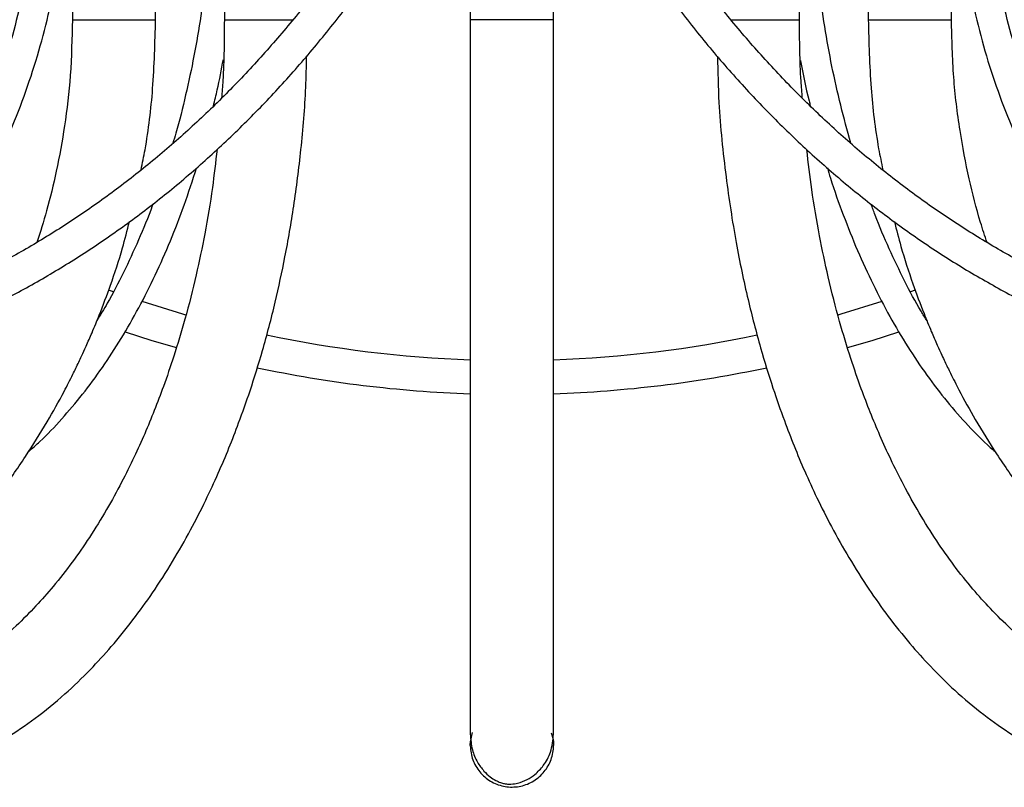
# Model space of a CAD drawing. Header units: millimetres. Extents: x 534 to 833, y 185 to 758.
# Tile 5 of 22: x 573 to 596, y 359 to 377. Entities that reach past the tile are written whole.
import ezdxf

# ---------------------------------------------------------------- set-up
doc = ezdxf.new("R2010")
doc.units = ezdxf.units.MM
doc.styles.add('SLDTEXTSTYLE0', font='TXT', dxfattribs={"width": 0.75})
doc.dimstyles.new('SLDDIMSTYLE0', dxfattribs={"dimtxt": 3.5, "dimasz": 3.302, "dimexe": 0, "dimexo": 0.0625, "dimgap": 0.875, "dimtad": 1, "dimdec": 0, "dimlfac": 5, "dimrnd": 1e-09, "dimzin": 12, "dimdsep": 46, "dimtxsty": 'SLDTEXTSTYLE0', "dimsah": 1, "dimcen": 0.09, "dimadec": 0, "dimazin": 3, "dimtfac": 1, "dimtofl": 0, "dimtmove": 0, "dimatfit": 3, "dimfxl": 0, "dimfrac": 2, "dimtolj": 1, "dimtzin": 12, "dimarcsym": 0})

# ---------------------------------------------------------------- blocks, each defined once
blk = doc.blocks.new('_D')
at = {"color": 7, "linetype": 'Continuous', "lineweight": 0}
for p, q in [((594.227, 558.808), (647.413, 558.808)), ((646.413, 359.246), (646.413, 558.808)), ((611.151, 359.246), (647.413, 359.246))]:
    blk.add_line(p, q, dxfattribs=at)
at = {"color": 7, "linetype": 'Continuous', "lineweight": 18}
for points in [[(646.413, 558.808), (645.905, 555.506), (646.921, 555.506)], [(646.413, 359.246), (646.921, 362.548), (645.905, 362.548)]]:
    blk.add_solid(points, dxfattribs=at)
at = {"color": 7, "linetype": 'Continuous', "lineweight": 18, "insert": (641.901, 458.244), "char_height": 3.5, "attachment_point": 1, "rotation": 90, "style": 'SLDTEXTSTYLE0'}
blk.add_mtext('998', dxfattribs=at)

msp = doc.modelspace()

# ---------------------------------------------------------------- linework, layer by layer
at = {"color": 7, "linetype": 'Continuous', "lineweight": 25}
for p, q in [((590.999, 377.302), (590.999, 388.654)), ((575.835, 377.302), (575.835, 388.47)), ((577.454, 388.457), (577.454, 377.302)), ((592.619, 388.64), (592.619, 377.302)), ((573.875, 386.336), (573.875, 377.302)), ((594.579, 377.302), (594.579, 386.336)), ((583.247, 384.153), (583.247, 377.302)), ((585.207, 377.302), (585.207, 384.039)), ((573.875, 377.302), (573.923, 377.302)), ((573.923, 377.302), (575.835, 377.302)), ((577.454, 377.302), (579.069, 377.302)), ((585.207, 377.302), (583.247, 377.302)), ((589.373, 377.302), (590.999, 377.302)), ((592.619, 377.302), (594.531, 377.302)), ((594.531, 377.302), (594.579, 377.302)), ((574.844, 370.896), (574.728, 370.938)), ((593.726, 370.938), (593.611, 370.897)), ((583.247, 360.226), (583.247, 360.237)), ((585.207, 360.237), (585.207, 360.226))]:
    msp.add_line(p, q, dxfattribs=at)
at = {"color": 7, "linetype": 'Continuous', "lineweight": 25, "flags": 128}
for points in [[(576.55, 370.353), (576.477, 370.373), (575.516, 370.668)], [(592.942, 370.67), (591.976, 370.373), (591.906, 370.353)], [(575.12, 369.956), (575.745, 369.756), (576.324, 369.585)], [(592.13, 369.585), (592.708, 369.756), (593.338, 369.958)]]:
    msp.add_lwpolyline(points, dxfattribs=at)
at = {"color": 7, "linetype": 'Continuous', "lineweight": 25}
for radius, start, end in [(28.106, 258.1385, 267.9996), (28.106, 272.0002, 281.8599), (28.906, 258.0242, 268.0546), (28.906, 271.9454, 281.9799)]:
    msp.add_arc((584.227, 397.39), radius, start, end, dxfattribs=at)
for points, knots in [([(625.283, 384.308), (625.209, 384.137), (624.968, 383.574), (624.526, 382.642), (623.942, 381.525), (623.315, 380.444), (622.648, 379.401), (621.942, 378.398), (621.198, 377.438), (620.419, 376.523), (619.605, 375.654), (618.759, 374.834), (617.884, 374.065), (616.979, 373.348), (616.049, 372.685), (615.094, 372.078), (614.117, 371.527), (613.12, 371.033), (612.105, 370.599), (611.075, 370.225), (610.031, 369.912), (608.977, 369.661), (607.914, 369.472), (606.844, 369.345), (605.771, 369.282), (604.697, 369.281), (603.624, 369.344), (602.554, 369.47), (601.491, 369.658), (600.436, 369.909), (599.391, 370.222), (598.36, 370.596), (597.344, 371.03), (596.346, 371.523), (595.368, 372.074), (594.412, 372.682), (593.481, 373.345), (592.576, 374.062), (591.699, 374.832), (590.853, 375.652), (590.039, 376.521), (589.259, 377.437), (588.515, 378.397), (587.808, 379.4), (587.14, 380.444), (586.513, 381.525), (585.93, 382.643), (585.546, 383.445), (585.361, 383.874), (585.344, 383.913)], [0, 0, 0, 0, 0.009565, 0.031482, 0.0534, 0.075319, 0.09724, 0.119162, 0.141086, 0.163013, 0.184943, 0.206876, 0.228814, 0.250757, 0.272705, 0.294659, 0.31662, 0.338589, 0.360564, 0.382547, 0.404537, 0.426534, 0.448536, 0.470545, 0.492557, 0.514572, 0.536588, 0.558604, 0.580618, 0.602628, 0.624634, 0.646634, 0.668628, 0.690615, 0.712595, 0.734569, 0.756535, 0.778495, 0.800449, 0.822397, 0.844341, 0.86628, 0.888215, 0.910147, 0.932076, 0.954003, 0.975928, 0.997852, 1, 1, 1, 1]), ([(583.214, 384.155), (583.163, 384.035), (582.943, 383.524), (582.524, 382.642), (581.94, 381.525), (581.313, 380.444), (580.646, 379.401), (579.939, 378.398), (579.196, 377.438), (578.416, 376.523), (577.603, 375.654), (576.757, 374.834), (575.881, 374.065), (574.977, 373.348), (574.046, 372.685), (573.092, 372.078), (572.114, 371.527), (571.117, 371.033), (570.103, 370.599), (569.072, 370.225), (568.029, 369.912), (566.974, 369.661), (565.911, 369.472), (564.842, 369.345), (563.769, 369.282), (562.695, 369.281), (561.622, 369.344), (560.552, 369.47), (559.488, 369.658), (558.433, 369.909), (557.389, 370.222), (556.358, 370.596), (555.342, 371.03), (554.344, 371.523), (553.366, 372.074), (552.41, 372.682), (551.478, 373.345), (550.573, 374.062), (549.697, 374.832), (548.85, 375.652), (548.036, 376.521), (547.256, 377.437), (546.512, 378.397), (545.806, 379.4), (545.138, 380.444), (544.511, 381.525), (543.927, 382.643), (543.541, 383.45), (543.354, 383.885), (543.335, 383.929)], [0, 0, 0, 0, 0.006719, 0.028692, 0.050667, 0.072642, 0.094619, 0.116597, 0.138578, 0.160561, 0.182547, 0.204537, 0.226531, 0.24853, 0.270534, 0.292545, 0.314562, 0.336587, 0.358619, 0.380658, 0.402704, 0.424757, 0.446817, 0.468881, 0.49095, 0.513022, 0.535094, 0.557167, 0.579237, 0.601304, 0.623366, 0.645422, 0.667473, 0.689516, 0.711553, 0.733583, 0.755605, 0.777622, 0.799632, 0.821636, 0.843636, 0.865631, 0.887623, 0.909611, 0.931597, 0.95358, 0.975561, 0.997541, 1, 1, 1, 1]), ([(542.638, 383.525), (542.646, 383.507), (542.826, 383.091), (543.207, 382.296), (543.799, 381.158), (544.438, 380.056), (545.116, 378.992), (545.835, 377.968), (546.591, 376.987), (547.384, 376.05), (548.212, 375.161), (549.073, 374.319), (549.964, 373.529), (550.885, 372.791), (551.833, 372.106), (552.806, 371.477), (553.802, 370.905), (554.818, 370.391), (555.852, 369.936), (556.903, 369.542), (557.967, 369.208), (559.043, 368.936), (560.128, 368.726), (561.219, 368.579), (562.315, 368.495), (563.412, 368.474), (564.51, 368.517), (565.604, 368.622), (566.693, 368.791), (567.774, 369.021), (568.846, 369.314), (569.905, 369.668), (570.949, 370.083), (571.977, 370.558), (572.986, 371.091), (573.973, 371.682), (574.937, 372.329), (575.876, 373.031), (576.786, 373.786), (577.667, 374.593), (578.517, 375.45), (579.333, 376.355), (580.114, 377.306), (580.858, 378.301), (581.563, 379.337), (582.227, 380.415), (582.791, 381.411), (583.114, 382.063), (583.247, 382.33)], [0, 0, 0, 0, 0.001024, 0.023418, 0.045814, 0.068209, 0.090603, 0.112994, 0.135384, 0.157771, 0.180155, 0.202535, 0.224911, 0.247282, 0.269648, 0.292007, 0.314361, 0.336707, 0.359047, 0.38138, 0.403706, 0.426026, 0.448341, 0.47065, 0.492956, 0.51526, 0.537562, 0.559864, 0.582167, 0.604473, 0.626781, 0.649094, 0.671413, 0.693737, 0.716068, 0.738405, 0.760748, 0.783098, 0.805454, 0.827816, 0.850183, 0.872554, 0.89493, 0.91731, 0.939692, 0.962078, 0.984465, 1, 1, 1, 1]), ([(585.207, 382.318), (585.209, 382.312), (585.395, 381.916), (585.806, 381.16), (586.439, 380.055), (587.119, 378.992), (587.837, 377.968), (588.593, 376.987), (589.386, 376.05), (590.214, 375.161), (591.075, 374.319), (591.967, 373.529), (592.888, 372.791), (593.835, 372.106), (594.808, 371.477), (595.804, 370.905), (596.82, 370.391), (597.855, 369.936), (598.905, 369.542), (599.97, 369.208), (601.045, 368.936), (602.13, 368.726), (603.221, 368.579), (604.317, 368.495), (605.415, 368.474), (606.512, 368.517), (607.606, 368.622), (608.695, 368.791), (609.776, 369.021), (610.848, 369.314), (611.907, 369.668), (612.952, 370.083), (613.98, 370.558), (614.988, 371.091), (615.976, 371.682), (616.94, 372.329), (617.878, 373.031), (618.789, 373.786), (619.67, 374.593), (620.519, 375.45), (621.335, 376.355), (622.116, 377.306), (622.86, 378.301), (623.565, 379.338), (624.23, 380.414), (624.853, 381.528), (625.382, 382.566), (625.686, 383.244), (625.812, 383.527)], [0, 0, 0, 0, 0.0003209, 0.0227206, 0.0451192, 0.0675166, 0.0899123, 0.1123058, 0.1346967, 0.1570844, 0.1794684, 0.2018481, 0.2242229, 0.2465922, 0.2689556, 0.2913126, 0.313663, 0.3360064, 0.3583431, 0.3806731, 0.4029969, 0.4253152, 0.4476287, 0.4699386, 0.4922459, 0.514552, 0.5368579, 0.5591647, 0.5814738, 0.6037863, 0.6261032, 0.6484253, 0.6707534, 0.6930877, 0.7154284, 0.7377758, 0.7601294, 0.7824892, 0.8048547, 0.8272254, 0.8496009, 0.8719805, 0.8943638, 0.9167503, 0.9391395, 0.9615309, 0.9839241, 1, 1, 1, 1]), ([(573.039, 380.815), (573.033, 380.645), (573.016, 380.148), (572.942, 379.327), (572.798, 378.357), (572.594, 377.4), (572.332, 376.458), (572.014, 375.536), (571.639, 374.637), (571.21, 373.766), (570.729, 372.926), (570.198, 372.119), (569.618, 371.352), (569.023, 370.652), (568.601, 370.232), (568.405, 370.036)], [0, 0, 0, 0, 0.042033, 0.122716, 0.203409, 0.284103, 0.364798, 0.445496, 0.526196, 0.606901, 0.68761, 0.768325, 0.849046, 0.929775, 1, 1, 1, 1]), ([(569.811, 370.504), (569.811, 370.505), (570.033, 370.746), (570.435, 371.266), (571.012, 372.066), (571.534, 372.908), (572.006, 373.781), (572.425, 374.685), (572.788, 375.613), (573.095, 376.565), (573.345, 377.534), (573.536, 378.518), (573.667, 379.513), (573.723, 380.275), (573.736, 380.703), (573.738, 380.797)], [0, 0, 0, 0, 0.000112, 0.088709, 0.177316, 0.26593, 0.354552, 0.443181, 0.531816, 0.620457, 0.709103, 0.797754, 0.886408, 0.975064, 1, 1, 1, 1]), ([(577.178, 380.811), (577.175, 380.64), (577.164, 380.141), (577.119, 379.318), (577.03, 378.348), (576.905, 377.391), (576.744, 376.448), (576.547, 375.528), (576.378, 374.842), (576.265, 374.473), (576.241, 374.394)], [0, 0, 0, 0, 0.077219, 0.224336, 0.371458, 0.518559, 0.665631, 0.812667, 0.95966, 1, 1, 1, 1]), ([(592.207, 374.399), (592.125, 374.694), (591.962, 375.283), (591.759, 376.2), (591.588, 377.137), (591.453, 378.091), (591.355, 379.058), (591.295, 379.966), (591.281, 380.552), (591.275, 380.811)], [0, 0, 0, 0, 0.146983, 0.294174, 0.441405, 0.58867, 0.735962, 0.883274, 1, 1, 1, 1]), ([(594.715, 380.797), (594.721, 380.62), (594.739, 380.108), (594.814, 379.264), (594.96, 378.271), (595.165, 377.29), (595.429, 376.325), (595.751, 375.379), (596.128, 374.456), (596.561, 373.56), (597.045, 372.694), (597.582, 371.863), (598.116, 371.128), (598.492, 370.689), (598.654, 370.5)], [0, 0, 0, 0, 0.0470395, 0.1356062, 0.2241835, 0.3127599, 0.4013347, 0.489907, 0.5784761, 0.6670411, 0.7556012, 0.8441556, 0.9327036, 1, 1, 1, 1]), ([(600.055, 370.034), (599.908, 370.177), (599.532, 370.542), (598.976, 371.18), (598.384, 371.939), (597.842, 372.737), (597.349, 373.57), (596.908, 374.435), (596.521, 375.328), (596.189, 376.245), (595.914, 377.183), (595.697, 378.137), (595.539, 379.104), (595.446, 379.998), (595.424, 380.57), (595.415, 380.815)], [0, 0, 0, 0, 0.0521179, 0.1328299, 0.2135331, 0.2942278, 0.3749148, 0.4555945, 0.5362677, 0.6169349, 0.6975971, 0.7782548, 0.8589089, 0.9395601, 1, 1, 1, 1]), ([(573.875, 377.302), (573.865, 376.864), (573.846, 376.027), (573.707, 374.837), (573.514, 373.774), (573.293, 372.86), (573.119, 372.308), (573.041, 372.061)], [0, 0, 0, 0, 0.24604, 0.470348, 0.672923, 0.853754, 1, 1, 1, 1]), ([(575.492, 373.769), (575.524, 373.926), (575.654, 374.556), (575.792, 375.736), (575.82, 376.76), (575.835, 377.302)], [0, 0, 0, 0, 0.1357, 0.543406, 1, 1, 1, 1]), ([(577.454, 377.302), (577.451, 376.823), (577.447, 376.206), (577.398, 375.596), (577.387, 375.458)], [0, 0, 0, 0, 0.7747197, 1, 1, 1, 1]), ([(583.247, 377.302), (583.247, 376.841), (583.247, 375.944), (583.247, 374.643), (583.247, 373.243), (583.247, 371.79), (583.247, 370.331), (583.247, 369.072), (583.247, 368.002), (583.247, 367.109), (583.247, 366.338), (583.247, 365.602), (583.247, 364.829), (583.247, 364.007), (583.247, 363.164), (583.247, 362.338), (583.247, 361.667), (583.247, 361.151), (583.247, 360.762), (583.247, 360.583), (583.247, 360.491)], [0, 0, 0, 0, 0.058035, 0.113098, 0.165188, 0.237723, 0.303566, 0.362716, 0.415174, 0.460938, 0.500006, 0.539073, 0.584837, 0.637293, 0.696444, 0.762288, 0.83482, 0.886906, 0.941965, 1, 1, 1, 1]), ([(585.207, 360.491), (585.207, 360.597), (585.207, 360.8), (585.207, 361.25), (585.207, 361.753), (585.207, 362.29), (585.207, 362.833), (585.207, 363.374), (585.207, 363.954), (585.207, 364.636), (585.207, 365.482), (585.207, 366.515), (585.207, 367.754), (585.207, 369.032), (585.207, 370.298), (585.207, 371.505), (585.207, 372.816), (585.207, 374.227), (585.207, 375.734), (585.207, 376.771), (585.207, 377.302)], [0, 0, 0, 0, 0.065857, 0.126482, 0.181874, 0.232033, 0.276958, 0.316648, 0.354433, 0.398684, 0.449804, 0.507792, 0.572647, 0.644368, 0.696007, 0.750701, 0.808447, 0.869248, 0.9331, 1, 1, 1, 1]), ([(591.066, 375.458), (591.056, 375.591), (591.006, 376.201), (591.002, 376.818), (590.999, 377.302)], [0, 0, 0, 0, 0.216613, 1, 1, 1, 1]), ([(592.619, 377.302), (592.633, 376.765), (592.66, 375.749), (592.798, 374.569), (592.928, 373.934), (592.962, 373.769)], [0, 0, 0, 0, 0.452503, 0.857037, 1, 1, 1, 1]), ([(595.419, 372.057), (595.366, 372.214), (595.201, 372.707), (594.98, 373.587), (594.761, 374.727), (594.609, 375.978), (594.589, 376.85), (594.579, 377.302)], [0, 0, 0, 0, 0.0938667, 0.2931796, 0.5106457, 0.7462531, 1, 1, 1, 1]), ([(568.151, 359.247), (568.367, 359.245), (568.753, 359.242), (569.263, 359.293), (569.631, 359.352), (569.887, 359.404), (570.088, 359.451), (570.293, 359.505), (570.528, 359.575), (570.962, 359.721), (571.564, 359.974), (572.302, 360.377), (573.014, 360.859), (573.679, 361.402), (574.275, 361.974), (574.808, 362.558), (575.296, 363.159), (575.779, 363.828), (576.232, 364.535), (576.649, 365.265), (577.004, 365.961), (577.304, 366.607), (577.562, 367.215), (577.813, 367.861), (578.081, 368.621), (578.375, 369.566), (578.651, 370.617), (578.896, 371.752), (579.104, 372.949), (579.27, 374.282), (579.373, 375.462), (579.387, 376.197), (579.392, 376.441)], [0, 0, 0, 0, 0.036884, 0.065782, 0.086609, 0.099364, 0.109179, 0.120918, 0.134579, 0.149773, 0.19622, 0.240949, 0.284415, 0.329935, 0.370422, 0.405301, 0.443102, 0.478807, 0.51788, 0.554731, 0.587694, 0.616783, 0.643197, 0.668564, 0.70056, 0.739176, 0.784406, 0.825348, 0.870512, 0.919893, 0.973483, 1, 1, 1, 1]), ([(577.196, 375.273), (577.227, 375.398), (577.317, 375.756), (577.386, 376.126), (577.431, 376.366)], [0, 0, 0, 0, 0.349835, 1, 1, 1, 1]), ([(589.067, 376.442), (589.075, 376.079), (589.096, 375.125), (589.25, 373.655), (589.485, 372.106), (589.766, 370.765), (590.062, 369.626), (590.353, 368.68), (590.621, 367.915), (590.871, 367.266), (591.126, 366.66), (591.419, 366.023), (591.764, 365.341), (592.171, 364.619), (592.616, 363.915), (593.096, 363.24), (593.579, 362.635), (594.101, 362.055), (594.679, 361.488), (595.325, 360.946), (596.043, 360.444), (596.802, 360.015), (597.455, 359.734), (597.981, 359.555), (598.416, 359.434), (598.952, 359.324), (599.594, 359.244), (600.055, 359.246), (600.303, 359.247)], [0, 0, 0, 0, 0.039541, 0.103911, 0.161851, 0.21335, 0.258398, 0.296985, 0.329103, 0.354746, 0.381043, 0.409465, 0.441673, 0.477677, 0.516396, 0.552192, 0.590217, 0.624478, 0.663601, 0.708223, 0.750975, 0.799272, 0.847164, 0.867066, 0.891672, 0.922047, 0.958187, 1, 1, 1, 1]), ([(591.024, 376.343), (591.024, 376.341), (591.079, 376.018), (591.155, 375.661), (591.244, 375.315), (591.254, 375.277)], [0, 0, 0, 0, 0.005325, 0.889553, 1, 1, 1, 1]), ([(577.283, 374.254), (577.248, 373.951), (577.172, 373.28), (577.004, 372.294), (576.789, 371.26), (576.544, 370.296), (576.281, 369.422), (576.036, 368.71), (575.806, 368.104), (575.577, 367.552), (575.321, 366.986), (575.025, 366.388), (574.674, 365.751), (574.286, 365.123), (573.865, 364.518), (573.444, 363.981), (573.002, 363.481), (572.529, 363.009), (572.009, 362.562), (571.482, 362.183), (570.984, 361.886), (570.513, 361.655), (570.115, 361.5), (569.771, 361.393), (569.466, 361.315), (569.102, 361.248), (568.678, 361.202), (568.373, 361.205), (568.21, 361.206)], [0, 0, 0, 0, 0.040286, 0.08947, 0.134259, 0.184069, 0.227031, 0.263153, 0.292444, 0.321937, 0.352332, 0.386984, 0.425879, 0.468495, 0.508727, 0.551519, 0.589307, 0.631495, 0.68012, 0.727571, 0.767876, 0.80673, 0.846338, 0.86708, 0.892789, 0.9235, 0.959203, 1, 1, 1, 1]), ([(600.243, 361.206), (600.095, 361.204), (599.828, 361.201), (599.475, 361.234), (599.211, 361.274), (599.028, 361.31), (598.844, 361.351), (598.604, 361.415), (598.2, 361.548), (597.691, 361.766), (597.106, 362.094), (596.536, 362.49), (596, 362.939), (595.515, 363.414), (595.066, 363.914), (594.642, 364.446), (594.218, 365.046), (593.823, 365.677), (593.463, 366.322), (593.158, 366.932), (592.896, 367.505), (592.665, 368.058), (592.435, 368.66), (592.19, 369.368), (591.925, 370.242), (591.677, 371.208), (591.459, 372.248), (591.286, 373.248), (591.207, 373.934), (591.171, 374.247)], [0, 0, 0, 0, 0.036728, 0.066096, 0.088203, 0.103039, 0.112521, 0.135118, 0.163692, 0.214476, 0.263739, 0.311871, 0.361646, 0.405329, 0.443565, 0.48613, 0.52628, 0.569489, 0.60932, 0.644808, 0.675941, 0.705381, 0.734419, 0.77045, 0.813482, 0.863524, 0.908614, 0.958203, 1, 1, 1, 1]), ([(572.847, 367.144), (572.936, 367.221), (573.202, 367.453), (573.627, 367.9), (574.118, 368.479), (574.586, 369.112), (575.028, 369.792), (575.444, 370.518), (575.831, 371.286), (576.188, 372.093), (576.515, 372.933), (576.706, 373.52), (576.801, 373.812)], [0, 0, 0, 0, 0.052247, 0.157335, 0.26259, 0.367953, 0.47338, 0.578835, 0.684288, 0.789722, 0.89513, 1, 1, 1, 1]), ([(591.655, 373.818), (591.679, 373.736), (591.792, 373.354), (592.027, 372.702), (592.36, 371.867), (592.726, 371.071), (593.121, 370.313), (593.545, 369.599), (593.995, 368.931), (594.47, 368.311), (594.97, 367.746), (595.35, 367.356), (595.568, 367.173), (595.606, 367.141)], [0, 0, 0, 0, 0.028839, 0.134166, 0.239532, 0.344939, 0.450385, 0.555866, 0.661371, 0.766882, 0.872365, 0.97778, 1, 1, 1, 1]), ([(575.771, 372.964), (575.766, 372.951), (575.663, 372.658), (575.435, 372.116), (575.083, 371.348), (574.755, 370.715), (574.537, 370.357), (574.455, 370.223)], [0, 0, 0, 0, 0.013187, 0.28768, 0.56206, 0.836332, 1, 1, 1, 1]), ([(594, 370.219), (593.954, 370.293), (593.769, 370.588), (593.47, 371.151), (593.109, 371.906), (592.848, 372.514), (592.718, 372.878), (592.686, 372.964)], [0, 0, 0, 0, 0.091496, 0.365806, 0.640145, 0.914547, 1, 1, 1, 1]), ([(558.244, 359.247), (558.75, 359.249), (559.707, 359.253), (561.053, 359.41), (562.225, 359.631), (563.231, 359.895), (564.083, 360.171), (564.805, 360.445), (565.478, 360.734), (566.183, 361.074), (566.983, 361.51), (567.874, 362.063), (568.831, 362.748), (569.789, 363.541), (570.684, 364.401), (571.476, 365.276), (572.167, 366.145), (572.764, 366.995), (573.263, 367.795), (573.626, 368.447), (573.868, 368.918), (574.003, 369.196), (574.106, 369.415), (574.211, 369.645), (574.351, 369.966), (574.548, 370.442), (574.794, 371.104), (575.038, 371.838), (575.167, 372.345), (575.22, 372.553)], [0, 0, 0, 0, 0.066399, 0.125611, 0.177543, 0.222582, 0.261582, 0.294572, 0.323448, 0.357053, 0.396507, 0.441808, 0.492952, 0.548586, 0.602024, 0.652353, 0.699577, 0.743698, 0.784716, 0.819251, 0.838403, 0.851767, 0.85837, 0.869027, 0.883784, 0.902642, 0.934164, 0.972972, 1, 1, 1, 1]), ([(593.233, 372.554), (593.283, 372.358), (593.408, 371.863), (593.647, 371.141), (593.892, 370.477), (594.089, 369.997), (594.231, 369.671), (594.339, 369.434), (594.442, 369.214), (594.574, 368.941), (594.808, 368.484), (595.161, 367.846), (595.647, 367.059), (596.232, 366.218), (596.908, 365.359), (597.682, 364.492), (598.559, 363.637), (599.505, 362.839), (600.46, 362.143), (601.359, 361.574), (602.175, 361.123), (602.897, 360.77), (603.537, 360.491), (604.154, 360.251), (604.808, 360.026), (605.558, 359.803), (606.445, 359.587), (607.513, 359.395), (608.792, 359.252), (609.715, 359.248), (610.21, 359.247)], [0, 0, 0, 0, 0.025452, 0.064199, 0.095797, 0.114802, 0.129784, 0.140741, 0.147676, 0.160562, 0.179127, 0.212713, 0.253121, 0.296577, 0.343078, 0.392627, 0.445224, 0.500396, 0.551919, 0.597862, 0.638222, 0.672995, 0.702548, 0.729233, 0.759345, 0.792883, 0.831531, 0.87889, 0.935078, 1, 1, 1, 1]), ([(583.247, 360.226), (583.247, 360.23), (583.247, 360.332), (583.274, 360.431), (583.3, 360.525)], [0, 0, 0, 0, 0.047051, 1, 1, 1, 1]), ([(583.247, 360.491), (583.256, 360.366), (583.274, 360.131), (583.401, 359.837), (583.551, 359.629), (583.699, 359.492), (583.831, 359.406), (583.93, 359.361), (584, 359.338), (584.042, 359.327), (584.083, 359.319), (584.14, 359.313), (584.241, 359.313), (584.388, 359.339), (584.578, 359.41), (584.785, 359.546), (584.985, 359.756), (585.166, 360.076), (585.192, 360.347), (585.207, 360.491)], [0, 0, 0, 0, 0.112496, 0.210325, 0.292402, 0.358653, 0.409576, 0.446041, 0.459322, 0.46975, 0.478081, 0.486626, 0.50825, 0.557703, 0.63454, 0.703057, 0.786782, 0.886226, 1, 1, 1, 1]), ([(585.147, 360.524), (585.171, 360.455), (585.203, 360.362), (585.207, 360.26), (585.207, 360.23), (585.207, 360.226)], [0, 0, 0, 0, 0.7094124, 0.9531237, 1, 1, 1, 1]), ([(583.247, 360.226), (583.247, 360.221), (583.247, 360.106), (583.289, 359.881), (583.456, 359.59), (583.71, 359.371), (584.022, 359.248), (584.357, 359.235), (584.677, 359.334), (584.947, 359.534), (585.135, 359.811), (585.199, 360.052), (585.207, 360.191), (585.207, 360.221), (585.207, 360.226)], [0, 0, 0, 0, 0.004674, 0.112069, 0.219463, 0.326848, 0.434215, 0.541567, 0.648913, 0.756262, 0.863642, 0.971022, 0.995326, 1, 1, 1, 1])]:
    msp.add_open_spline(points, degree=3, knots=knots, dxfattribs=at)

# ---------------------------------------------------------------- dimensions: what is measured, and where the dimension line sits
at = {"color": 7, "linetype": 'Continuous', "lineweight": 18}
dim = msp.add_linear_dim(base=(646.413, 558.808), p1=(610.151, 359.246), p2=(593.227, 558.808), angle=90, dimstyle='SLDDIMSTYLE0', dxfattribs=at)
dim.commit()
dim.dimension.update_dxf_attribs({"geometry": '_D', "text_midpoint": (646.413, 462.123), "dimtype": 160})

doc.saveas('drawing.dxf')
